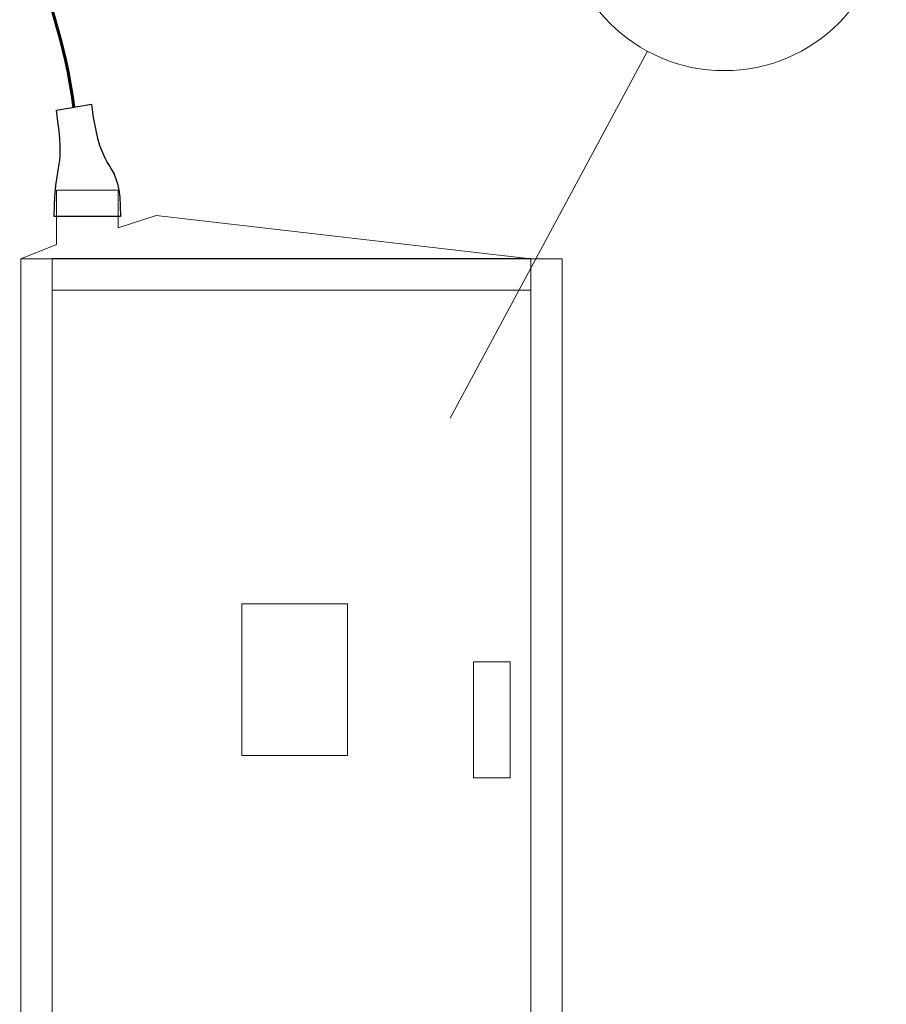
# Model space of a CAD drawing. Header units: centimetres. Extents: x -7 to 187, y -110 to 8.
# Tile 13 of 40: x 2.83 to 4.55, y -2.53 to -0.58. Entities that reach past the tile are written whole.
import ezdxf

# ---------------------------------------------------------------- set-up
doc = ezdxf.new("R2010")
doc.units = ezdxf.units.CM
doc.header["$MEASUREMENT"] = 0
doc.layers.add('Warstwa 1', color=7, linetype='Continuous')

msp = doc.modelspace()

# ---------------------------------------------------------------- linework, layer by layer
at = {"layer": 'Warstwa 1', "lineweight": 18}
for points in [[(2.7822, 0.0723), (2.7821, -0.3604), (2.9064, -0.4989), (2.9395, -0.7547)], [(4.077, -0.6439), (4.077, -0.6439), (3.6856, -1.3712), (3.6856, -1.3712)]]:
    msp.add_open_spline(points, degree=3, dxfattribs=at)
at = {"layer": 'Warstwa 1', "lineweight": 60}
msp.add_open_spline([(2.7822, 0.0738), (2.7829, -0.3571), (2.9064, -0.4993), (2.9395, -0.7547)], degree=3, dxfattribs=at)
at = {"layer": 'Warstwa 1', "lineweight": 18}
msp.add_open_spline([(4.2294, -0.0394), (4.4069, -0.0394), (4.5508, -0.1834), (4.5508, -0.3608), (4.5508, -0.3608), (4.5508, -0.5383), (4.4069, -0.6822), (4.2294, -0.6822), (4.2294, -0.6822), (4.0519, -0.6822), (3.908, -0.5383), (3.908, -0.3608), (3.908, -0.3608), (3.908, -0.1834), (4.0519, -0.0394), (4.2294, -0.0394)], degree=3, knots=[0, 0, 0, 0, 0.2, 0.2, 0.2, 0.2, 0.4, 0.4, 0.4, 0.4, 0.6, 0.6, 0.6, 0.6, 1, 1, 1, 1], dxfattribs=at)
at = {"layer": 'Warstwa 1'}
msp.add_open_spline([(2.9, -0.9713), (2.9, -0.9713), (3.0316, -0.9713), (3.0316, -0.9713), (3.0316, -0.9713), (3.0336, -0.848), (2.992, -0.9042), (2.9743, -0.7486), (2.9743, -0.7486), (2.9743, -0.7486), (2.9046, -0.7607), (2.9046, -0.7607), (2.9046, -0.7607), (2.9237, -0.8886), (2.9023, -0.8481), (2.9, -0.9713)], degree=3, knots=[0, 0, 0, 0, 0.2, 0.2, 0.2, 0.2, 0.4, 0.4, 0.4, 0.4, 0.6, 0.6, 0.6, 0.6, 1, 1, 1, 1], dxfattribs=at)
at = {"layer": 'Warstwa 1', "lineweight": 20}
for points, knots in [([(2.9, -0.9713), (2.9, -0.9713), (3.0316, -0.9713), (3.0316, -0.9713), (3.0316, -0.9713), (3.0336, -0.848), (2.992, -0.9042), (2.9743, -0.7486), (2.9743, -0.7486), (2.9743, -0.7486), (2.9046, -0.7607), (2.9046, -0.7607), (2.9046, -0.7607), (2.9237, -0.8886), (2.9023, -0.8481), (2.9, -0.9713)], [0, 0, 0, 0, 0.2, 0.2, 0.2, 0.2, 0.4, 0.4, 0.4, 0.4, 0.6, 0.6, 0.6, 0.6, 1, 1, 1, 1]), ([(2.8342, -1.0549), (2.8342, -1.0549), (2.9052, -1.0268), (2.9052, -1.0268), (2.9052, -1.0268), (2.9052, -1.0268), (2.9052, -0.9189), (2.9052, -0.9189), (2.9052, -0.9189), (2.9052, -0.9189), (3.0272, -0.9189), (3.0272, -0.9189), (3.0272, -0.9189), (3.0272, -0.9189), (3.0273, -0.9935), (3.0273, -0.9935), (3.0273, -0.9935), (3.0273, -0.9935), (3.1027, -0.9695), (3.1027, -0.9695), (3.1027, -0.9695), (3.1027, -0.9695), (3.8454, -1.0549), (3.8454, -1.0549)], [0, 0, 0, 0, 0.142857, 0.142857, 0.142857, 0.142857, 0.285714, 0.285714, 0.285714, 0.285714, 0.428571, 0.428571, 0.428571, 0.428571, 0.571429, 0.571429, 0.571429, 0.571429, 0.714286, 0.714286, 0.714286, 0.714286, 1, 1, 1, 1]), ([(2.8342, -2.7226), (2.8342, -2.7226), (2.8964, -2.7226), (2.8964, -2.7226), (2.8964, -2.7226), (2.8964, -2.7226), (2.8964, -1.0549), (2.8964, -1.0549), (2.8964, -1.0549), (2.8964, -1.0549), (2.8342, -1.0549), (2.8342, -1.0549), (2.8342, -1.0549), (2.8342, -1.0549), (2.8342, -2.7226), (2.8342, -2.7226)], [0, 0, 0, 0, 0.2, 0.2, 0.2, 0.2, 0.4, 0.4, 0.4, 0.4, 0.6, 0.6, 0.6, 0.6, 1, 1, 1, 1]), ([(2.8964, -1.117), (2.8964, -1.117), (3.8454, -1.117), (3.8454, -1.117), (3.8454, -1.117), (3.8454, -1.117), (3.8454, -1.0548), (3.8454, -1.0548), (3.8454, -1.0548), (3.8454, -1.0548), (2.8964, -1.0548), (2.8964, -1.0548), (2.8964, -1.0548), (2.8964, -1.0548), (2.8964, -1.117), (2.8964, -1.117)], [0, 0, 0, 0, 0.2, 0.2, 0.2, 0.2, 0.4, 0.4, 0.4, 0.4, 0.6, 0.6, 0.6, 0.6, 1, 1, 1, 1]), ([(3.8454, -2.7226), (3.8454, -2.7226), (3.9076, -2.7226), (3.9076, -2.7226), (3.9076, -2.7226), (3.9076, -2.7226), (3.9076, -1.0549), (3.9076, -1.0549), (3.9076, -1.0549), (3.9076, -1.0549), (3.8454, -1.0549), (3.8454, -1.0549), (3.8454, -1.0549), (3.8454, -1.0549), (3.8454, -2.7226), (3.8454, -2.7226)], [0, 0, 0, 0, 0.2, 0.2, 0.2, 0.2, 0.4, 0.4, 0.4, 0.4, 0.6, 0.6, 0.6, 0.6, 1, 1, 1, 1]), ([(3.2727, -2.0393), (3.2727, -2.0393), (3.4823, -2.0393), (3.4823, -2.0393), (3.4823, -2.0393), (3.4823, -2.0393), (3.4823, -1.7387), (3.4823, -1.7387), (3.4823, -1.7387), (3.4823, -1.7387), (3.2727, -1.7387), (3.2727, -1.7387), (3.2727, -1.7387), (3.2727, -1.7387), (3.2727, -2.0393), (3.2727, -2.0393)], [0, 0, 0, 0, 0.2, 0.2, 0.2, 0.2, 0.4, 0.4, 0.4, 0.4, 0.6, 0.6, 0.6, 0.6, 1, 1, 1, 1]), ([(3.7323, -2.0836), (3.7323, -2.0836), (3.8044, -2.0836), (3.8044, -2.0836), (3.8044, -2.0836), (3.8044, -2.0836), (3.8044, -1.8539), (3.8044, -1.8539), (3.8044, -1.8539), (3.8044, -1.8539), (3.7323, -1.8539), (3.7323, -1.8539), (3.7323, -1.8539), (3.7323, -1.8539), (3.7323, -2.0836), (3.7323, -2.0836)], [0, 0, 0, 0, 0.2, 0.2, 0.2, 0.2, 0.4, 0.4, 0.4, 0.4, 0.6, 0.6, 0.6, 0.6, 1, 1, 1, 1])]:
    msp.add_open_spline(points, degree=3, knots=knots, dxfattribs=at)
msp.add_open_spline([(3.8454, -1.0549), (3.8454, -1.0549), (2.8342, -1.0549), (2.8342, -1.0549)], degree=3, dxfattribs=at)

doc.saveas('drawing.dxf')
